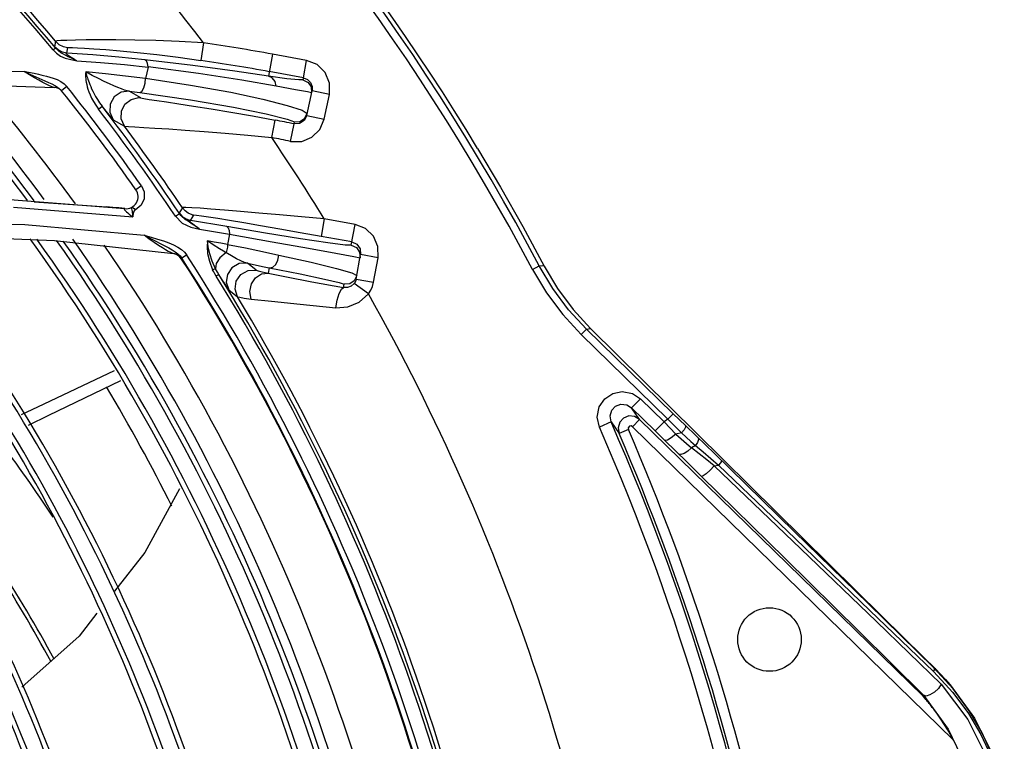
# Model space of a CAD drawing. Extents: x 40.7 to 137.4, y -250.8 to -221.5.
# Tile 244 of 256: x 118.1178 to 118.2124, y -246.5089 to -246.4396. Entities that reach past the tile are written whole.
import ezdxf

# ---------------------------------------------------------------- set-up
doc = ezdxf.new("R2010")
doc.units = 0
doc.header["$MEASUREMENT"] = 0
doc.layers.get('0').update_dxf_attribs({"linetype": 'CONTINUOUS'})

msp = doc.modelspace()

# ---------------------------------------------------------------- linework, layer by layer
at = {"color": 155}
for p, q in [((118.1212729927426, -246.4416778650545), (118.1211900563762, -246.4422117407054)), ((118.1210451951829, -246.4425148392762), (118.1212723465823, -246.4423260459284)), ((118.1223779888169, -246.4428232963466), (118.1224604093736, -246.4422878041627)), ((118.1354844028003, -246.4418388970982), (118.1352384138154, -246.443530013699)), ((118.1248571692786, -246.4430031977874), (118.1223797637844, -246.4428244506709)), ((118.1227496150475, -246.4434535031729), (118.1233208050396, -246.4435634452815)), ((118.1421168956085, -246.4429255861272), (118.1417315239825, -246.4450326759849)), ((118.1453948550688, -246.4435240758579), (118.1421168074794, -246.4429260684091)), ((118.1450875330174, -246.4452050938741), (118.1453946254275, -246.4435245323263)), ((118.1278933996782, -246.4439334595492), (118.1301757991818, -246.4441622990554)), ((118.1301757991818, -246.4441622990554), (118.1299238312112, -246.4452502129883)), ((118.1202378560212, -246.4454725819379), (118.120595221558, -246.4456320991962)), ((118.1450875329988, -246.4452050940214), (118.1418094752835, -246.4446060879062)), ((118.1450875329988, -246.4452050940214), (118.1450475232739, -246.44539342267)), ((118.1094381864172, -246.4457329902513), (118.1211456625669, -246.4461143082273)), ((118.1216771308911, -246.4462482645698), (118.1218619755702, -246.4464391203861)), ((118.1218002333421, -246.4455581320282), (118.122123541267, -246.445786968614)), ((118.1223653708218, -246.4460360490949), (118.121861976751, -246.4464391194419)), ((118.122123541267, -246.445786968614), (118.1223680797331, -246.4460397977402)), ((118.1454111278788, -246.4488181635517), (118.1459158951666, -246.4464421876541)), ((118.1458419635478, -246.4460757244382), (118.1458760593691, -246.4466296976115)), ((118.1459197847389, -246.4460295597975), (118.1459158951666, -246.4464421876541)), ((118.147587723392, -246.446797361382), (118.1459158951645, -246.4464421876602)), ((118.1294635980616, -246.4471189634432), (118.1283565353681, -246.4464914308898)), ((118.1283566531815, -246.4464914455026), (118.1293621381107, -246.4466131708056)), ((118.1458759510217, -246.44662972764), (118.1454856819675, -246.4465536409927)), ((118.1470829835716, -246.4491732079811), (118.1475876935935, -246.4467975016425)), ((118.1254023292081, -246.4481976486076), (118.1257535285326, -246.447927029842)), ((118.144967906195, -246.4483116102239), (118.1454546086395, -246.4486110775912)), ((118.1268080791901, -246.449222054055), (118.1278975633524, -246.4498399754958)), ((118.142039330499, -246.4509385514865), (118.1423606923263, -246.4492601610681)), ((118.1454111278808, -246.4488181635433), (118.147082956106, -246.4491733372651)), ((118.1438515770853, -246.4512952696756), (118.1441902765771, -246.4496202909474)), ((118.1441902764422, -246.4496202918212), (118.1442343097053, -246.4494129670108)), ((118.1447236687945, -246.449587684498), (118.1441902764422, -246.4496202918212)), ((118.1295303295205, -246.455565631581), (118.1290047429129, -246.4559362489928)), ((118.1295322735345, -246.4555721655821), (118.129785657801, -246.4561473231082)), ((118.1164799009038, -246.4568620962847), (118.1279260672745, -246.457757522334)), ((118.1172313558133, -246.4576261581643), (118.1287019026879, -246.4585542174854)), ((118.1192235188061, -246.457108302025), (118.1261899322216, -246.4575689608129)), ((118.1279259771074, -246.4577571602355), (118.1273615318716, -246.4576939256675)), ((118.1288175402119, -246.4577388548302), (118.1289376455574, -246.45790481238)), ((118.1295099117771, -246.4574342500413), (118.1289371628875, -246.4579127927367)), ((118.1334630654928, -246.4576707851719), (118.1331416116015, -246.4581609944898)), ((118.1337233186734, -246.4579711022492), (118.1334630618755, -246.4576707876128)), ((118.1286783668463, -246.458386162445), (118.1287024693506, -246.4585462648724)), ((118.1287174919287, -246.4583960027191), (118.1287019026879, -246.4585542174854)), ((118.1328113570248, -246.4584826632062), (118.1331792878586, -246.4582352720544)), ((118.1342586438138, -246.4588890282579), (118.1345789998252, -246.4583971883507)), ((118.1344032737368, -246.4583657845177), (118.1345789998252, -246.4583971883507)), ((118.1470964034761, -246.4587417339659), (118.1467957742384, -246.460423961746)), ((118.1500428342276, -246.4592682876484), (118.1470964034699, -246.4587417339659)), ((118.1183327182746, -246.4592825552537), (118.1297816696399, -246.4602868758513)), ((118.1377235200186, -246.4594800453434), (118.1342586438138, -246.4588890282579)), ((118.1496858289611, -246.461261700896), (118.1500427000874, -246.4592682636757)), ((118.1100290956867, -246.4603824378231), (118.1211703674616, -246.4608019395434)), ((118.1351144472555, -246.4597205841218), (118.1380039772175, -246.4602103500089)), ((118.1380039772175, -246.4602103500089), (118.1378070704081, -246.4611994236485)), ((118.1497414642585, -246.4609503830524), (118.1467957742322, -246.460423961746)), ((118.1211703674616, -246.4608019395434), (118.1326249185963, -246.4620598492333)), ((118.1325034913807, -246.4620223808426), (118.1326249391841, -246.4620598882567)), ((118.132875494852, -246.4621459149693), (118.1326216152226, -246.4620710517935)), ((118.1329569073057, -246.4621578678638), (118.1326248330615, -246.4620598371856)), ((118.1332479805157, -246.4623450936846), (118.1329569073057, -246.4621578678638)), ((118.1332437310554, -246.4622830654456), (118.13341606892, -246.4625035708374)), ((118.133474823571, -246.4626065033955), (118.1332479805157, -246.4623450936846)), ((118.1338586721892, -246.4622179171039), (118.1334160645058, -246.4625035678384)), ((118.1336651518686, -246.4619296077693), (118.133881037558, -246.4622094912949)), ((118.1499151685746, -246.4623487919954), (118.1505234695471, -246.4624695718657)), ((118.150150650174, -246.4645098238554), (118.1505801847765, -246.4621591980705)), ((118.1505362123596, -246.4616219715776), (118.1505801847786, -246.4621591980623)), ((118.1522614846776, -246.4624664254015), (118.1505801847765, -246.4621591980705)), ((118.1518319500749, -246.4648170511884), (118.1522614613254, -246.4624665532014)), ((118.1333937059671, -246.4625944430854), (118.133474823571, -246.4626065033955)), ((118.1405524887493, -246.4636641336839), (118.1397050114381, -246.4629965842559)), ((118.1418137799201, -246.4634396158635), (118.1417123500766, -246.4639567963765)), ((118.1366993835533, -246.4642185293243), (118.1369501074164, -246.4640624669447)), ((118.1497259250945, -246.4639175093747), (118.1502094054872, -246.4641850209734)), ((118.1489492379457, -246.4653377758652), (118.1490059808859, -246.4650202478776)), ((118.1513444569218, -246.4659484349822), (118.1499664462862, -246.4649374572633)), ((118.1500491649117, -246.4648047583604), (118.1499664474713, -246.4649374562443)), ((118.1501506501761, -246.4645098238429), (118.1518319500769, -246.4648170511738)), ((118.137927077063, -246.4655647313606), (118.1387608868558, -246.4662229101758))]:
    msp.add_line(p, q, dxfattribs=at)
at = {"color": 6, "linetype": 'Continuous'}
for p, q in [((118.1670917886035, -246.4636036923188), (118.1677391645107, -246.4632607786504)), ((118.1709795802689, -246.4674252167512), (118.1726633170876, -246.469264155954)), ((118.1722760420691, -246.4693194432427), (118.1717648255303, -246.469844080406)), ((118.171764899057, -246.4698440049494), (118.1800973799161, -246.4779639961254)), ((118.1806085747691, -246.4774394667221), (118.1722760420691, -246.4693194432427)), ((118.1722761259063, -246.4693195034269), (118.1726633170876, -246.469264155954)), ((118.2006820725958, -246.4968950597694), (118.1726633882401, -246.4692640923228)), ((118.1774583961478, -246.4759981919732), (118.1766059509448, -246.4768718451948)), ((118.1774583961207, -246.4759981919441), (118.1797325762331, -246.4782171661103)), ((118.1773755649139, -246.4779869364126), (118.1766059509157, -246.4768718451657)), ((118.1788801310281, -246.4790908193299), (118.1766059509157, -246.4768718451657)), ((118.1806085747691, -246.4774394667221), (118.180097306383, -246.4779640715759)), ((118.1817863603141, -246.4785838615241), (118.1806085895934, -246.4774394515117)), ((118.1746357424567, -246.4782359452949), (118.1735178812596, -246.4787264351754)), ((118.1746366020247, -246.478235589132), (118.1754033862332, -246.4793440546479)), ((118.1773755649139, -246.4779869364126), (118.176693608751, -246.4786858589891)), ((118.1773755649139, -246.4779869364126), (118.2045774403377, -246.5045284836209)), ((118.1797325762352, -246.4782171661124), (118.1788801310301, -246.4790908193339)), ((118.1800973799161, -246.4779639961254), (118.1797325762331, -246.4782171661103)), ((118.1797325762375, -246.4782171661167), (118.1808487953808, -246.4793953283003)), ((118.1817863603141, -246.4785838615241), (118.1837546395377, -246.4804889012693)), ((118.1762989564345, -246.4789573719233), (118.1754024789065, -246.4793444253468)), ((118.1766936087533, -246.4786858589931), (118.2074906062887, -246.5087352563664)), ((118.1788801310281, -246.4790908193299), (118.179813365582, -246.4800055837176)), ((118.1814024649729, -246.4792873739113), (118.1808488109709, -246.479395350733)), ((118.179813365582, -246.4800055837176), (118.1818751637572, -246.4820418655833)), ((118.1818718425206, -246.4802956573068), (118.1823617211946, -246.4807222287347)), ((118.1823039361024, -246.4800991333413), (118.1827308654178, -246.4804803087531)), ((118.1827308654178, -246.4804803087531), (118.1823617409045, -246.480722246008)), ((118.1837546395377, -246.4804889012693), (118.1844982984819, -246.4812103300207)), ((118.1922678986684, -246.4887721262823), (118.1844982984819, -246.4812103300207)), ((118.1818751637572, -246.4820418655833), (118.1833230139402, -246.4834658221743)), ((118.1842211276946, -246.4817369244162), (118.1849585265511, -246.4823679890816)), ((118.1845410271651, -246.482446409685), (118.1849585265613, -246.4823679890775)), ((118.1995011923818, -246.4963227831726), (118.2055949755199, -246.502181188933)), ((118.200129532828, -246.4973969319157), (118.2063516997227, -246.5033970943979)), ((118.2006819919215, -246.4968951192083), (118.2046318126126, -246.500796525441)), ((118.2046318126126, -246.500796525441), (118.2057858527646, -246.5019345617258)), ((118.2074971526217, -246.5038542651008), (118.2056173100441, -246.5017950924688)), ((118.2057858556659, -246.5019345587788), (118.2056173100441, -246.5017950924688)), ((118.2067596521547, -246.5029514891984), (118.207203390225, -246.5034561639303)), ((118.207203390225, -246.5034561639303), (118.2095294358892, -246.5066722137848)), ((118.204605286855, -246.5045621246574), (118.2045761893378, -246.5045272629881)), ((118.2045774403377, -246.5045284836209), (118.2046366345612, -246.5044678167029)), ((118.2095294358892, -246.5066722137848), (118.2113036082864, -246.5102224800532))]:
    msp.add_line(p, q, dxfattribs=at)
at = {"color": 155}
for points in [[(118.1354844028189, -246.441838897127), (118.1331427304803, -246.4417137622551), (118.1309247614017, -246.4416263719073), (118.1288887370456, -246.4415731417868), (118.1270839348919, -246.4415488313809), (118.1255327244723, -246.4415457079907), (118.1242388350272, -246.4415575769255), (118.1231926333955, -246.4415782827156), (118.1223823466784, -246.4416033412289), (118.1217993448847, -246.4416302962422), (118.1214330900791, -246.4416550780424), (118.1212729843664, -246.4416778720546)], [(118.1212729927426, -246.4416778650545), (118.1216055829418, -246.4419837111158), (118.1220105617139, -246.4421929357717), (118.1224604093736, -246.4422878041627)], [(118.1210447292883, -246.4425196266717), (118.1213614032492, -246.4428353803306), (118.1217486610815, -246.4431079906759), (118.1222160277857, -246.4433157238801), (118.1227496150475, -246.4434535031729)], [(118.1212727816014, -246.4423265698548), (118.1212264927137, -246.442266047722), (118.1211988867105, -246.4422277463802), (118.1211900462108, -246.442211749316)], [(118.1223779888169, -246.4428232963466), (118.1219348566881, -246.442730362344), (118.1215290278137, -246.4425225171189), (118.1211900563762, -246.4422117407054)], [(118.1217903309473, -246.4427850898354), (118.1215319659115, -246.4425907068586), (118.1212727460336, -246.4423265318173)], [(118.122460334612, -246.4422888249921), (118.1225932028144, -246.442280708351), (118.1228963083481, -246.4422850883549), (118.1233846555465, -246.4423042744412)], [(118.1233846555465, -246.4423042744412), (118.1240730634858, -246.4423413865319), (118.124973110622, -246.442400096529), (118.1261056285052, -246.4424858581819), (118.1274925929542, -246.4426057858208), (118.1291319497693, -246.4427664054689)], [(118.1233210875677, -246.4435577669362), (118.1230207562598, -246.4434208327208), (118.1227471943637, -246.4432908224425), (118.1224985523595, -246.4431685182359), (118.1222656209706, -246.4430513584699), (118.1220339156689, -246.4429300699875), (118.1217903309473, -246.4427850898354)], [(118.1233210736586, -246.4435577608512), (118.1231187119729, -246.4434466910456), (118.1229344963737, -246.443341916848), (118.1227677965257, -246.4432429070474), (118.1226197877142, -246.4431499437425), (118.1224925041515, -246.4430635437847), (118.1223916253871, -246.442986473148), (118.1223246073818, -246.442923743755), (118.1222922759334, -246.4428770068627), (118.1222919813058, -246.4428450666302), (118.1223223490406, -246.44282734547), (118.122379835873, -246.4428234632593)], [(118.1233208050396, -246.4435634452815), (118.125608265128, -246.443733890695), (118.1278933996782, -246.4439334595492)], [(118.1298504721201, -246.4434676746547), (118.1273476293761, -246.4432174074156), (118.1248571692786, -246.4430031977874)], [(118.1291319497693, -246.4427664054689), (118.131002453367, -246.4429730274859), (118.1330557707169, -246.443227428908), (118.135238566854, -246.4435289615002)], [(118.1301755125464, -246.4441553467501), (118.1301205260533, -246.4438148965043), (118.1300075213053, -246.4435728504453), (118.1298504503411, -246.4434678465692)], [(118.1417309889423, -246.4450356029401), (118.1384963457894, -246.4445589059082), (118.1344599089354, -246.4440097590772), (118.1298504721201, -246.4434676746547)], [(118.1475876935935, -246.4467975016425), (118.1475962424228, -246.4456971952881), (118.1471828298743, -246.4446973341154), (118.1464154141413, -246.4439346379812), (118.1453948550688, -246.4435240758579)], [(118.0460722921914, -246.4582009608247), (118.0550395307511, -246.454371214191), (118.0645073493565, -246.4510922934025), (118.0744167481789, -246.4484189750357), (118.0848254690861, -246.4463758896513), (118.0956543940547, -246.4450229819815), (118.1068081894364, -246.4444067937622), (118.118269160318, -246.4445944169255)], [(118.1424672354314, -246.4459987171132), (118.1391737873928, -246.4454269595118), (118.1350134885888, -246.4447858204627), (118.1301755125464, -246.4441553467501)], [(118.118269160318, -246.4445944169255), (118.1183937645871, -246.4445974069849), (118.1185324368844, -246.444624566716), (118.1186830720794, -246.4446567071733), (118.1192133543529, -246.4447658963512)], [(118.1182698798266, -246.444589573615), (118.1188647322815, -246.4448671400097), (118.1193824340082, -246.4450982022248), (118.1202378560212, -246.4454725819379)], [(118.121145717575, -246.4461143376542), (118.1210273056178, -246.4460875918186), (118.1208553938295, -246.4460241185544), (118.1206358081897, -246.4459279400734), (118.120369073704, -246.4457995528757), (118.1200542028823, -246.4456380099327), (118.1196835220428, -246.4454381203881), (118.1192515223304, -246.4451946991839), (118.1187722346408, -246.4449126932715), (118.1182698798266, -246.444589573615)], [(118.1192133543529, -246.4447658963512), (118.1196404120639, -246.4448558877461), (118.1198799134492, -246.4449087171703), (118.1201391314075, -246.4449688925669), (118.1204202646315, -246.445038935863), (118.1207260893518, -246.4451230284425), (118.1210595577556, -246.4452283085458), (118.1214259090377, -246.4453691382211), (118.1218002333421, -246.4455581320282)], [(118.1241754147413, -246.4446379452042), (118.1241640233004, -246.4447407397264), (118.1241608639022, -246.4448569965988), (118.1241616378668, -246.4449843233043), (118.1241677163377, -246.4451240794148), (118.1241803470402, -246.4452775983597), (118.1242009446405, -246.4454461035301), (118.1242310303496, -246.4456306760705), (118.1242723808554, -246.4458323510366), (118.1243272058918, -246.4460523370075), (118.1243981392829, -246.44629195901), (118.1244883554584, -246.4465525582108), (118.1246017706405, -246.4468352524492), (118.124743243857, -246.447141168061), (118.1249189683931, -246.4474712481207), (118.1251363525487, -246.4478250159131), (118.1254019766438, -246.4482050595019)], [(118.1299238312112, -246.4452502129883), (118.1280096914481, -246.4450250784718), (118.1260934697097, -246.4448210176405), (118.1241754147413, -246.4446379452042)], [(118.1283566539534, -246.4464916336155), (118.12816257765, -246.4464477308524), (118.1279117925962, -246.4463682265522), (118.1276150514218, -246.4462595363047), (118.1272754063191, -246.4461241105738), (118.1268899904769, -246.4459607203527), (118.1264504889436, -246.445765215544), (118.125954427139, -246.4455354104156), (118.1254052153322, -246.4452702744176), (118.1248078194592, -246.4449689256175), (118.1241756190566, -246.4446317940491)], [(118.1241756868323, -246.4446317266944), (118.1241988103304, -246.4447261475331), (118.1242619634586, -246.4449406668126)], [(118.1242619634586, -246.4449406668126), (118.1242990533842, -246.4450617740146), (118.1243409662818, -246.4451931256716), (118.1243885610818, -246.4453355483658), (118.1244427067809, -246.4454897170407), (118.1245045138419, -246.4456566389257), (118.1245754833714, -246.4458377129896), (118.1246572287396, -246.4460342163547), (118.1247512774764, -246.4462466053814), (118.124859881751, -246.4464762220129), (118.1249864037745, -246.4467253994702), (118.1251336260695, -246.4469939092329), (118.1253068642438, -246.4472842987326), (118.125511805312, -246.4475966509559), (118.1257535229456, -246.4479270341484)], [(118.1293622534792, -246.4466130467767), (118.1295799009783, -246.4465048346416), (118.1297750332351, -246.4461724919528), (118.1298942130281, -246.4457251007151), (118.1299235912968, -246.4452433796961)], [(118.1299235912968, -246.4452433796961), (118.1342586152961, -246.4458902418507), (118.1381106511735, -246.446589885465), (118.1411779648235, -246.4472498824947), (118.1435346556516, -246.4478507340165), (118.144967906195, -246.4483116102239)], [(118.1450475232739, -246.44539342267), (118.1446463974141, -246.4454071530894), (118.1435100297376, -246.4452824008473), (118.1417315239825, -246.4450326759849)], [(118.1424669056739, -246.4459990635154), (118.1423636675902, -246.445544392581), (118.1421018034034, -246.4452064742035), (118.1417319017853, -246.4450327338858)], [(118.1450475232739, -246.44539342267), (118.1455424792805, -246.4456316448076), (118.1458419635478, -246.4460757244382)], [(118.1450875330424, -246.4452050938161), (118.1454700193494, -246.445358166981), (118.1457628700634, -246.4456482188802), (118.1459197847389, -246.4460295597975)], [(118.120595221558, -246.4456320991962), (118.1209146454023, -246.4457817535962), (118.1211999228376, -246.4459281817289), (118.1214543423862, -246.4460803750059), (118.1216771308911, -246.4462482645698)], [(118.1454856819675, -246.4465536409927), (118.1443279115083, -246.4463393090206), (118.1424669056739, -246.4459990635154)], [(118.1283565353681, -246.4464914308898), (118.1275734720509, -246.4465895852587), (118.1269184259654, -246.4470287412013), (118.1265310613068, -246.4477116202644), (118.1264902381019, -246.4484991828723), (118.1268080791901, -246.449222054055)], [(118.1279525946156, -246.4477214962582), (118.1285504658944, -246.4472657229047), (118.1292806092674, -246.4471009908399)], [(118.1294635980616, -246.4471189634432), (118.1294021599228, -246.44711293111), (118.1293415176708, -246.4471091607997), (118.1292801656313, -246.4471075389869)], [(118.1292809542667, -246.4470980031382), (118.1294422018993, -246.4471344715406), (118.1297728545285, -246.447191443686), (118.1302876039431, -246.4472715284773), (118.1310054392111, -246.447378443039), (118.1319403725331, -246.4475161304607), (118.1331124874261, -246.4476904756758), (118.1345382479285, -246.4479081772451), (118.1362163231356, -246.4481745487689), (118.1381187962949, -246.4484914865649), (118.1401894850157, -246.448855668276), (118.1423607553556, -246.4492598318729)], [(118.1293621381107, -246.4466131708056), (118.1342358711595, -246.4472983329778), (118.1383705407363, -246.44801534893), (118.1415141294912, -246.4486617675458), (118.1435248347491, -246.4491529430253), (118.1442343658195, -246.4494126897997)], [(118.1268076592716, -246.4492218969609), (118.1267519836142, -246.4491643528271), (118.1266252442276, -246.4490140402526), (118.1264215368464, -246.4487636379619), (118.1261333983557, -246.4484041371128), (118.1257535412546, -246.4479270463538)], [(118.12789748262, -246.4498401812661), (118.1275883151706, -246.4491413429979), (118.1276113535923, -246.4483871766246), (118.1279525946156, -246.4477214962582)], [(118.1438516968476, -246.4512952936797), (118.1449252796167, -246.4512981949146), (118.1459036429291, -246.4508988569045), (118.1466588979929, -246.4501597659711), (118.1470829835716, -246.4491732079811)], [(118.1442343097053, -246.4494129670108), (118.1447489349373, -246.449386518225), (118.145200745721, -246.4491016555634), (118.1454549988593, -246.4486116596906)], [(118.1454111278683, -246.4488181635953), (118.1451687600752, -246.4492954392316), (118.1447236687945, -246.449587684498)], [(118.1278994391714, -246.4498428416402), (118.1279019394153, -246.449843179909), (118.1282980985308, -246.4498755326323), (118.1289107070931, -246.4499152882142)], [(118.1289107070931, -246.4499152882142), (118.1297512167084, -246.4499658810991), (118.1308278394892, -246.4500294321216), (118.1321510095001, -246.4501110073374), (118.1337246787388, -246.4502152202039), (118.1355401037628, -246.4503474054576), (118.137566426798, -246.450511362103), (118.1397525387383, -246.4507087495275), (118.142039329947, -246.4509385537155)], [(118.129785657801, -246.4561473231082), (118.1297879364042, -246.4568176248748), (118.1295099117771, -246.4574342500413)], [(118.1273615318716, -246.4576939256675), (118.1267826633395, -246.4576311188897), (118.1261899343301, -246.4575689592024)], [(118.1279260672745, -246.457757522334), (118.1278920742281, -246.4577574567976), (118.1278709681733, -246.4577716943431), (118.1278765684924, -246.4578081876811), (118.1279184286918, -246.4578714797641), (118.1279919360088, -246.4579533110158), (118.1280898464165, -246.4580471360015), (118.1282122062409, -246.4581549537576), (118.1283570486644, -246.4582760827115)], [(118.1285712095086, -246.4576444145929), (118.1285277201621, -246.4576763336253), (118.1285325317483, -246.4577083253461), (118.1285697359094, -246.4577815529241)], [(118.1285697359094, -246.4577815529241), (118.1286202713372, -246.4578876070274), (118.12863443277, -246.4579770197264), (118.1286390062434, -246.4580724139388), (118.1286783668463, -246.458386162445)], [(118.1285712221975, -246.4576444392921), (118.1286874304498, -246.4576463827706), (118.1288175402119, -246.4577388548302)], [(118.1343644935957, -246.457674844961), (118.1337936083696, -246.4576436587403), (118.1334360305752, -246.4576326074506)], [(118.1470964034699, -246.4587417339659), (118.1449134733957, -246.4585383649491), (118.1427971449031, -246.4583473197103), (118.1408177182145, -246.4581745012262), (118.139037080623, -246.4580245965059), (118.1374931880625, -246.4579000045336), (118.1362019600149, -246.4578009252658), (118.1351626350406, -246.4577262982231), (118.1343644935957, -246.457674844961)], [(118.1283570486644, -246.4582760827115), (118.1285206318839, -246.4584067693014), (118.1287024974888, -246.4585464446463)], [(118.1287392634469, -246.4582643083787), (118.1287274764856, -246.4583269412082), (118.1287174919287, -246.4583960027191)], [(118.1289371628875, -246.4579127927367), (118.1289115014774, -246.4579177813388), (118.1288887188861, -246.4579297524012), (118.1288567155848, -246.4579437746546), (118.1288440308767, -246.4579608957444), (118.1288255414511, -246.45799781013), (118.1288110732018, -246.4580275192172), (118.1287941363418, -246.4580658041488), (118.1287788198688, -246.4581076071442), (118.1287648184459, -246.4581550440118), (118.1287518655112, -246.4582072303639), (118.1287392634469, -246.4582643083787)], [(118.1328114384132, -246.4584898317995), (118.1334541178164, -246.4591614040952), (118.1342599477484, -246.4595368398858), (118.1351144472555, -246.4597205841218)], [(118.1331416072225, -246.4581609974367), (118.1331445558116, -246.4581718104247), (118.1331572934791, -246.4581968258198), (118.1331792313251, -246.4582351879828)], [(118.1331416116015, -246.4581609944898), (118.1334421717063, -246.4584999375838), (118.133822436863, -246.4587486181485), (118.1342576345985, -246.4588888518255)], [(118.1351141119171, -246.45971422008), (118.1349062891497, -246.4595776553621), (118.1347218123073, -246.4594524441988), (118.1345572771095, -246.4593372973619), (118.1344101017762, -246.4592313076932), (118.1342788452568, -246.4591355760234), (118.1341597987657, -246.4590520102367), (118.1340418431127, -246.4589777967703), (118.1339152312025, -246.458903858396), (118.1337771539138, -246.4588191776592), (118.1336309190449, -246.4587159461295), (118.133479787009, -246.4585881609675), (118.1333273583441, -246.4584297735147), (118.1331792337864, -246.4582351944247)], [(118.1344035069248, -246.458364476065), (118.1340322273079, -246.4582035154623), (118.1337233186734, -246.4579711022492)], [(118.1467957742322, -246.460423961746), (118.1447777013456, -246.460065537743), (118.1428111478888, -246.4597206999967), (118.1409804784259, -246.4594040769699), (118.1393582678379, -246.4591278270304), (118.137980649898, -246.4588974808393), (118.136853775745, -246.4587133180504), (118.13596348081, -246.4585722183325), (118.1352903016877, -246.4584703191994), (118.1348173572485, -246.4584041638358), (118.134525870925, -246.4583701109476), (118.1344032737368, -246.4583657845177)], [(118.0580567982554, -246.4689751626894), (118.0669148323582, -246.4657351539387), (118.0762795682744, -246.4630772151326), (118.0861236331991, -246.4610534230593), (118.0964365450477, -246.4597123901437), (118.107192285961, -246.4591052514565), (118.1183327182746, -246.4592825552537)], [(118.1351141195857, -246.4597142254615), (118.1349235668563, -246.459582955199), (118.134750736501, -246.4594599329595), (118.1345947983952, -246.4593444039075), (118.1344570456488, -246.4592369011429), (118.1343394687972, -246.4591381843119), (118.1342472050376, -246.4590513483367), (118.1341872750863, -246.4589821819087), (118.1341604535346, -246.458932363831), (118.1341646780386, -246.4589006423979), (118.1341987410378, -246.4588864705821), (118.1342586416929, -246.4588890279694)], [(118.1377235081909, -246.4594800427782), (118.1378718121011, -246.4595926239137), (118.1379705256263, -246.4598446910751), (118.138003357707, -246.4602048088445)], [(118.1496858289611, -246.461261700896), (118.1490950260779, -246.4612498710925), (118.1474258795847, -246.4610380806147), (118.1448176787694, -246.460646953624), (118.1414612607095, -246.4601069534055), (118.1377235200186, -246.4594800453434)], [(118.1522614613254, -246.4624665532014), (118.1522423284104, -246.4613834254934), (118.1518162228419, -246.4604065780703), (118.1510504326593, -246.4596653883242), (118.1500428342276, -246.4592682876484)], [(118.1297816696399, -246.4602868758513), (118.1304684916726, -246.4604928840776), (118.1310887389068, -246.4606817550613)], [(118.1297821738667, -246.4602793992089), (118.1303881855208, -246.4606080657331), (118.1309168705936, -246.4608827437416), (118.1313809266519, -246.4611203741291)], [(118.1297821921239, -246.460279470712), (118.1302721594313, -246.4606400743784), (118.1307446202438, -246.4609698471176), (118.1311723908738, -246.4612560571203), (118.1315388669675, -246.4614904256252), (118.1318461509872, -246.4616783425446), (118.1321077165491, -246.4618282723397), (118.1323280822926, -246.4619430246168), (118.1325034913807, -246.4620223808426)], [(118.1380033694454, -246.4602047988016), (118.1420876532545, -246.4609358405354), (118.1455621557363, -246.4615589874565), (118.148213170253, -246.4620370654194), (118.1499151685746, -246.4623487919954)], [(118.1310887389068, -246.4606817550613), (118.1316494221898, -246.4608618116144), (118.1321574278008, -246.4610427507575), (118.1326163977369, -246.4612330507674), (118.133025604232, -246.4614411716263)], [(118.1313809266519, -246.4611203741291), (118.1317919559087, -246.461332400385), (118.1321585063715, -246.4615273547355)], [(118.1321585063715, -246.4615273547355), (118.132485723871, -246.4617124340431), (118.132775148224, -246.4618942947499), (118.1330282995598, -246.4620816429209), (118.1332437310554, -246.4622830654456)], [(118.133025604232, -246.4614411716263), (118.1333776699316, -246.4616728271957), (118.1336651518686, -246.4619296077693)], [(118.1358658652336, -246.4608597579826), (118.1358293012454, -246.4614169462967), (118.1358884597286, -246.4620719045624), (118.136060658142, -246.4628108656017), (118.1363710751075, -246.4636185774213)], [(118.1381911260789, -246.4622973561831), (118.1370271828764, -246.4616032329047), (118.1364247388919, -246.4612250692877), (118.1358654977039, -246.4608538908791)], [(118.1366448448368, -246.4635180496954), (118.1363270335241, -246.4627924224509), (118.1360974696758, -246.462086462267), (118.1359472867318, -246.4614284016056), (118.1358655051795, -246.4608538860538)], [(118.1378070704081, -246.4611994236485), (118.1371604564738, -246.4610836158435), (118.1365133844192, -246.4609703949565), (118.1358658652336, -246.4608597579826)], [(118.1378064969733, -246.4611941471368), (118.1377849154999, -246.4614582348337), (118.137733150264, -246.4617250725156), (118.1376540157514, -246.4619775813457)], [(118.1378064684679, -246.4611941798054), (118.1395241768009, -246.4615325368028), (118.1411712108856, -246.4618802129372), (118.1427154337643, -246.4622281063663)], [(118.1496852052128, -246.4612616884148), (118.1501843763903, -246.4615008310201), (118.1504834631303, -246.4619442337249), (118.150523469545, -246.4624695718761)], [(118.1497420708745, -246.4609504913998), (118.1502291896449, -246.4611794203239), (118.1505362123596, -246.4616219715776)], [(118.1333937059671, -246.4625944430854), (118.1331667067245, -246.4623330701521), (118.132875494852, -246.4621459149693)], [(118.1334748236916, -246.4626065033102), (118.1334695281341, -246.4625942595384), (118.1334494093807, -246.4625591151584), (118.1334160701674, -246.462503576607)], [(118.1376539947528, -246.4619775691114), (118.1370689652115, -246.4624641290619), (118.1367087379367, -246.4630140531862), (118.1366448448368, -246.4635180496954)], [(118.139705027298, -246.4629965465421), (118.13943292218, -246.4629120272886), (118.1390827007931, -246.4627643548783), (118.1386670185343, -246.4625588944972), (118.1381911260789, -246.4622973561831)], [(118.1418165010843, -246.4634399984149), (118.1421364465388, -246.4633831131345), (118.1424341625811, -246.4631197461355), (118.1426419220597, -246.462706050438), (118.1427151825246, -246.4622282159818)], [(118.1427151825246, -246.4622282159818), (118.1458407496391, -246.4629067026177), (118.1482752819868, -246.4634926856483), (118.1497259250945, -246.4639175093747)], [(118.1397049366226, -246.462996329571), (118.138917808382, -246.4630324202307), (118.1382189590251, -246.4634285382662), (118.1377858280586, -246.4640788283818), (118.1376847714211, -246.4648288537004), (118.137927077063, -246.4655647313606)], [(118.1397050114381, -246.4629965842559), (118.1404501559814, -246.4631491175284), (118.1411528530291, -246.4632969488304), (118.1418137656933, -246.4634396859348)], [(118.1418137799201, -246.4634396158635), (118.1447775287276, -246.4640270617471), (118.1471096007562, -246.4645163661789), (118.1485206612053, -246.4648476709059), (118.1490059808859, -246.4650202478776)], [(118.1363707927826, -246.463613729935), (118.1364878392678, -246.4635665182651), (118.1365878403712, -246.463531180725), (118.1366448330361, -246.4635180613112)], [(118.136699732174, -246.4642230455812), (118.1365842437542, -246.4640291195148), (118.1364744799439, -246.4638275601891), (118.1363710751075, -246.4636185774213)], [(118.1369501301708, -246.4640624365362), (118.1368340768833, -246.4638692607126), (118.1367350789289, -246.4636915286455), (118.1366448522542, -246.4635180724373)], [(118.1379271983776, -246.4655653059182), (118.1378772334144, -246.4654992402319), (118.1377564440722, -246.4653187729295), (118.1375614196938, -246.465018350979), (118.1372905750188, -246.4645959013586), (118.1369501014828, -246.4640624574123)], [(118.1387608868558, -246.4662229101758), (118.1385222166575, -246.4654812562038), (118.1386385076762, -246.4647088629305), (118.1390852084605, -246.4640693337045), (118.1397716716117, -246.4636939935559), (118.1405524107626, -246.4636639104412)], [(118.1400607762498, -246.466430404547), (118.1399372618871, -246.465715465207), (118.1400942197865, -246.4649872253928), (118.1404973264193, -246.4643828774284), (118.1410740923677, -246.464012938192), (118.1417122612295, -246.463957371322)], [(118.1405524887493, -246.4636641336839), (118.1407447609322, -246.4637226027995), (118.1411306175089, -246.4638196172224), (118.1417123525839, -246.4639567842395)], [(118.1417123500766, -246.4639567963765), (118.1434543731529, -246.464305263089), (118.1459068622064, -246.4647736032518), (118.1489492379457, -246.4653377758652)], [(118.1502098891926, -246.4641856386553), (118.1499711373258, -246.4646811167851), (118.1495354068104, -246.4649771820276), (118.1490065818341, -246.4650204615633)], [(118.1481887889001, -246.4672794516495), (118.1483266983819, -246.4665472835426), (118.1485241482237, -246.4659088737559), (118.1487448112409, -246.4654787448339), (118.1489485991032, -246.4653376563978)], [(118.1499664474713, -246.4649374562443), (118.1496814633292, -246.4652018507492), (118.1493353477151, -246.4653375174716), (118.1489486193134, -246.4653376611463)], [(118.150150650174, -246.4645098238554), (118.1501110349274, -246.4646611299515), (118.1500491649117, -246.4648047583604)], [(118.1513444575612, -246.4659484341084), (118.1515633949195, -246.4655973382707), (118.1517271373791, -246.4652173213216), (118.1518319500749, -246.4648170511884)], [(118.1387607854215, -246.4662231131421), (118.1389681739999, -246.4662667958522), (118.139400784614, -246.4663354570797), (118.1400602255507, -246.4664307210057)], [(118.1481887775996, -246.4672794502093), (118.1493488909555, -246.4671924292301), (118.1504488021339, -246.466727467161), (118.1513444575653, -246.4659484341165)], [(118.1400602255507, -246.4664307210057), (118.1420230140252, -246.466649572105), (118.1447797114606, -246.4669371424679), (118.1481887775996, -246.4672794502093)], [(118.1180085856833, -246.4775241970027), (118.1195743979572, -246.4767667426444), (118.1269388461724, -246.4733082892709)], [(118.118693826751, -246.4785403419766), (118.1206514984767, -246.4775708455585), (118.1275419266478, -246.4742514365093)], [(118.1331999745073, -246.4846547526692), (118.1298511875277, -246.4907565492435), (118.1269316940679, -246.4944732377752)], [(118.1252625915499, -246.4965981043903), (118.1235436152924, -246.4987864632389), (118.1180398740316, -246.5036936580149)]]:
    msp.add_lwpolyline(points, dxfattribs=at)
at = {"color": 6, "linetype": 'Continuous'}
for points in [[(118.161819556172, -246.4519751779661), (118.1640242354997, -246.4557021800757), (118.1661570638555, -246.4594718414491), (118.1682167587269, -246.4632819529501)], [(118.1682167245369, -246.4632819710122), (118.1680484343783, -246.463257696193), (118.1679073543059, -246.4632848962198), (118.1677390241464, -246.4632606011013)], [(118.1722761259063, -246.4693195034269), (118.1705564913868, -246.4674605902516), (118.169038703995, -246.465433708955), (118.1677390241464, -246.4632606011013)], [(118.1682167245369, -246.4632819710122), (118.1694922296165, -246.4654242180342), (118.1709795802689, -246.4674252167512)], [(118.1670918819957, -246.4636036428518), (118.1684306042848, -246.4658418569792), (118.169993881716, -246.4679295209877), (118.171764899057, -246.4698440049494)], [(118.1735181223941, -246.4787270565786), (118.1733110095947, -246.4777656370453), (118.1735078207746, -246.4767769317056), (118.1740367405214, -246.4760008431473), (118.1747942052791, -246.4754937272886), (118.1757063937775, -246.4753005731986), (118.1767026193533, -246.4754949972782), (118.1774583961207, -246.4759981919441)], [(118.1746366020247, -246.478235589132), (118.1745334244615, -246.477659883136), (118.1747036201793, -246.4771074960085), (118.1750733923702, -246.4767197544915), (118.1755709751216, -246.4765308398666), (118.1761533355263, -246.4765898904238), (118.1766054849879, -246.4768723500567)], [(118.1773750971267, -246.4779874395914), (118.1768998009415, -246.4777018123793), (118.1763483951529, -246.4776563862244), (118.1758338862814, -246.4778587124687), (118.1754610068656, -246.4782670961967), (118.1753064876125, -246.4787982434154), (118.1754033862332, -246.4793440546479)], [(118.180097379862, -246.4779639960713), (118.1805382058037, -246.4784122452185), (118.1814024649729, -246.4792873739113)], [(118.1817863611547, -246.478583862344), (118.1817929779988, -246.4787326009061), (118.1816562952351, -246.4789882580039), (118.1814027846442, -246.4792876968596)], [(118.1766936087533, -246.4786858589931), (118.1765554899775, -246.4786185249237), (118.1763948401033, -246.4786521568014), (118.1762909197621, -246.4787840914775), (118.1762989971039, -246.4789574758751)], [(118.1808487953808, -246.4793953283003), (118.1804179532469, -246.4797692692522), (118.1800416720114, -246.4799938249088), (118.1798133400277, -246.480005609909)], [(118.1808488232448, -246.4793953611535), (118.1813677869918, -246.4798536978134), (118.1818718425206, -246.4802956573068)], [(118.1814024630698, -246.4792873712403), (118.1818609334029, -246.4797013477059), (118.1823039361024, -246.4800991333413)], [(118.1827308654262, -246.4804803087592), (118.183479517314, -246.4811088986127), (118.1842211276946, -246.4817369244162)], [(118.1830085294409, -246.4797666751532), (118.1830469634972, -246.4799319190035), (118.1829497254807, -246.4801889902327), (118.1827310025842, -246.4804804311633)], [(118.1823617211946, -246.4807222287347), (118.1820110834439, -246.4810385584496), (118.1816591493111, -246.481262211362), (118.1813472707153, -246.4813627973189), (118.1811358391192, -246.481311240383)], [(118.1845410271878, -246.4824464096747), (118.1838215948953, -246.4818731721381), (118.1830944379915, -246.4812984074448), (118.1823617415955, -246.4807222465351)], [(118.1852428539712, -246.4819341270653), (118.1852283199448, -246.4820089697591), (118.1851293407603, -246.4821607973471), (118.1849584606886, -246.4823679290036)], [(118.1849585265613, -246.4823679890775), (118.1923364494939, -246.4894437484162), (118.1995011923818, -246.4963227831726)], [(118.184540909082, -246.4824463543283), (118.1841518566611, -246.4828504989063), (118.1837701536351, -246.4831979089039), (118.183473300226, -246.4834185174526), (118.183322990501, -246.4834658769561)], [(118.1845410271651, -246.482446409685), (118.1928467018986, -246.4904026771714), (118.200129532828, -246.4973969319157)], [(118.1833230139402, -246.4834658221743), (118.1913506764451, -246.4913478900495), (118.1984650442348, -246.4983579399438), (118.2046366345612, -246.5044678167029)], [(118.2056173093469, -246.5017950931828), (118.199360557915, -246.4956841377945), (118.1922678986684, -246.4887721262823)], [(118.2055949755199, -246.502181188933), (118.2074564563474, -246.5041918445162), (118.2089546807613, -246.5062195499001), (118.2101418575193, -246.5082307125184), (118.2110638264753, -246.5102036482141), (118.2117570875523, -246.5121225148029), (118.2122541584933, -246.5139809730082)], [(118.2056169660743, -246.5017952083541), (118.2056622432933, -246.5018888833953), (118.2056535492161, -246.5020238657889), (118.2055951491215, -246.5021810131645)], [(118.2057858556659, -246.5019345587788), (118.2062873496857, -246.5024436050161), (118.2067596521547, -246.5029514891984)], [(118.2063510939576, -246.5033975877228), (118.2060760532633, -246.5038082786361), (118.2056852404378, -246.5041728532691), (118.2052645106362, -246.5044371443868), (118.2048930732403, -246.504545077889), (118.2046386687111, -246.5044685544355)], [(118.2063516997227, -246.5033970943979), (118.2088929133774, -246.5068022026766), (118.210644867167, -246.5103177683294), (118.2117156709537, -246.5138254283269)], [(118.2124020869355, -246.5139478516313), (118.2118867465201, -246.512018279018), (118.2111777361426, -246.5100475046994), (118.2102385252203, -246.5080221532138), (118.2090251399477, -246.5059466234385), (118.2074971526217, -246.5038542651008)], [(118.2074906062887, -246.5087352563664), (118.2071958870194, -246.5082012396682), (118.2069413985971, -246.5077661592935), (118.2067225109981, -246.5074091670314), (118.2065342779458, -246.5071138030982), (118.206371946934, -246.5068671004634), (118.2062312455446, -246.5066589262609), (118.2061085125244, -246.5064814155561), (118.2059712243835, -246.5062871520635), (118.2057819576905, -246.5060264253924), (118.2056220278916, -246.5058121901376), (118.2054863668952, -246.5056346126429), (118.2053705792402, -246.5054859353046), (118.2052709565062, -246.5053600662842), (118.2051844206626, -246.5052522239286), (118.2051084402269, -246.5051586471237), (118.2050409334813, -246.5050763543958), (118.2049579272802, -246.5049762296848), (118.2048717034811, -246.5048734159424), (118.2047946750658, -246.5047825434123), (118.204605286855, -246.5045621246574)], [(118.2046386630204, -246.5044699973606), (118.206996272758, -246.5077181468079), (118.2086151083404, -246.5110437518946), (118.2095947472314, -246.5142951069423)]]:
    msp.add_lwpolyline(points, dxfattribs=at)
msp.add_circle((118.1898478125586, -246.4991172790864), 0.003052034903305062, dxfattribs=at)
for centre, radius, start, end in [((117.9697552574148, -246.5681324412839), 0.224043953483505, 27.91013239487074, 66.42576289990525), ((117.9697552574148, -246.5681324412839), 0.223311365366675, 27.91007546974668, 66.42314523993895), ((117.9697552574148, -246.5681324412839), 0.2244575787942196, 31.1648444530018, 65.7762028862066), ((117.9697552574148, -246.5681324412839), 0.223735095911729, 8.79916950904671, 23.69067927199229), ((117.9697552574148, -246.5681324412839), 0.2225143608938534, 8.799135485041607, 23.6905077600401), ((117.9697552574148, -246.5681324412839), 0.2239957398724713, 11.43390964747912, 23.35223184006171), ((117.9697552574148, -246.5681324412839), 0.2249722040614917, 11.43394134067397, 23.35220340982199), ((118.1883718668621, -246.5189497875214), 0.02167631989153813, 27.21050483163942, 28.11416495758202)]:
    msp.add_arc(centre, radius, start, end, dxfattribs=at)
at = {"color": 155}
for centre, radius, start, end in [((117.9697552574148, -246.5681324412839), 0.2083655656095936, 37.30913626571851, 61.4670097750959), ((117.9697552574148, -246.5681324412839), 0.1966425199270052, 39.70221384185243, 64.76991934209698), ((117.9697552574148, -246.5681324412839), 0.1969382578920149, 39.70304410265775, 64.76905174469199), ((117.9697552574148, -246.5681324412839), 0.1973534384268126, 39.8479015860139, 63.94734579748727), ((118.10886376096, -246.6248527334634), 0.1849397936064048, 79.6416683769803, 81.7239699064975), ((118.1088638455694, -246.6248522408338), 0.1832303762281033, 79.64155861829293, 81.72397522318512), ((117.9697552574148, -246.5681324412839), 0.1857594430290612, 36.75905079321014, 41.2171341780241), ((117.9697552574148, -246.5681324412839), 0.186260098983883, 36.62969458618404, 41.08241336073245), ((117.9697552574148, -246.5681324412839), 0.1871111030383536, 36.48219728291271, 40.87412668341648), ((117.9697552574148, -246.5681324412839), 0.1892692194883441, 35.84231948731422, 40.26154466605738), ((118.1210721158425, -246.4472105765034), 0.001098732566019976, 38.6545460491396, 86.15979344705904), ((117.9695939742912, -246.5683941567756), 0.1950860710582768, 35.20143734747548, 38.69190456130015), ((117.9695948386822, -246.5683934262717), 0.1957306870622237, 35.20136746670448, 38.6920273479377), ((117.9697552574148, -246.5681324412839), 0.1964903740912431, 33.9177655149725, 37.6146175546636), ((117.9697552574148, -246.5681324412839), 0.1969385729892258, 33.91953557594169, 37.6162605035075), ((118.1084474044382, -246.6263790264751), 0.1803363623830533, 78.56788553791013, 79.16065895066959), ((117.9697552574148, -246.5681324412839), 0.1974892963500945, 34.00946338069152, 36.79692434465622), ((118.1084474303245, -246.6263789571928), 0.1786274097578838, 78.56817760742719, 79.16066208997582), ((117.9697552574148, -246.5681324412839), 0.2083655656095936, 31.66785082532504, 34.22496089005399), ((118.1280570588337, -246.4566048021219), 0.001159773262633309, 263.5105036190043, 35.2014353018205), ((117.9697552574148, -246.5681324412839), 0.1715857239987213, 13.44118257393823, 38.84125532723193), ((117.9697552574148, -246.5681324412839), 0.1720862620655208, 13.31137830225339, 38.71804554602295), ((117.9697552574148, -246.5681324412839), 0.1735513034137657, 12.93079993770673, 38.35644920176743), ((117.9697552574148, -246.5681324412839), 0.174051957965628, 12.8005442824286, 38.23257210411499), ((117.9697552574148, -246.5681324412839), 0.1837938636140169, 10.24333012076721, 35.78950571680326), ((117.9697552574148, -246.5681324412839), 0.1618438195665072, 15.94367632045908, 41.20350069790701), ((117.9697552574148, -246.5681324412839), 0.1842944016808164, 10.11085228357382, 35.66241151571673), ((117.9697552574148, -246.5681324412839), 0.1857594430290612, 9.722519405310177, 35.28958919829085), ((117.9697552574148, -246.5681324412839), 0.186260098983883, 9.589638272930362, 35.16192377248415), ((117.9697552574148, -246.5681324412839), 0.1871111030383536, 9.416218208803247, 35.04110378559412), ((117.9697552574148, -246.5681324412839), 0.1892692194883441, 8.841577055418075, 34.38059512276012), ((117.9697552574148, -246.5681324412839), 0.1593775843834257, 16.56959761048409, 41.79000477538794), ((117.9697552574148, -246.5681324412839), 0.1598781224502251, 16.44281136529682, 41.67135732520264), ((117.9697552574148, -246.5681324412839), 0.16134316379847, 16.07097530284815, 41.32293631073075), ((117.9697552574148, -246.5681324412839), 0.1947878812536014, 8.085808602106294, 32.83873589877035), ((117.9697552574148, -246.5681324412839), 0.1953377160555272, 8.086247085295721, 32.8372545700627), ((117.9697552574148, -246.5681324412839), 0.1947198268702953, 8.09839917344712, 32.8198393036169), ((117.9697552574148, -246.5681324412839), 0.1966398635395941, 6.781573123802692, 31.8989145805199), ((117.9697552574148, -246.5681324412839), 0.1969382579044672, 6.781101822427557, 31.90008869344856), ((117.9697552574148, -246.5681324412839), 0.1973534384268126, 6.931286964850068, 31.08972706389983), ((117.9697552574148, -246.5681324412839), 0.2083655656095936, 7.271317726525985, 29.36735975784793), ((117.9697552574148, -246.5681324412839), 0.182110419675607, 26.69115389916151, 30.80544339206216), ((118.0002310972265, -246.5665352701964), 0.1444390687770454, 33.23758926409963, 36.85952306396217), ((118.0002310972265, -246.5665352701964), 0.1371501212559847, 28.41494666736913, 37.39960315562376), ((118.0002310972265, -246.5665352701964), 0.1375331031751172, 28.45298025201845, 37.36971207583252)]:
    msp.add_arc(centre, radius, start, end, dxfattribs=at)

doc.saveas('drawing.dxf')
